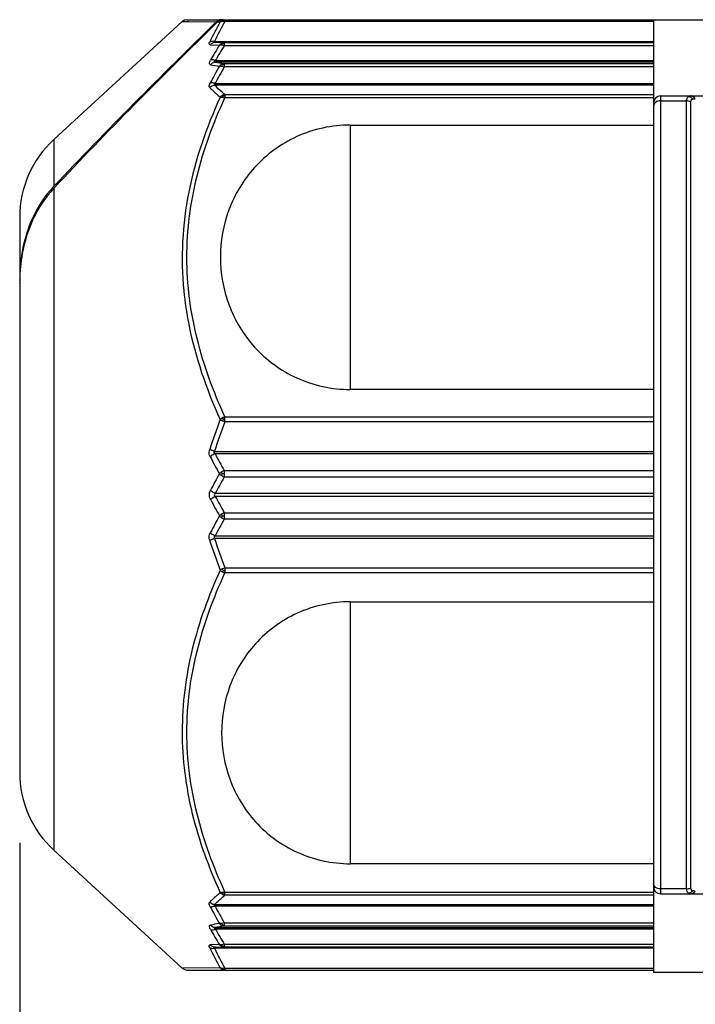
# Model space of a CAD drawing. Header units: millimetres. Extents: x 12 to 2508, y 25 to 1770.
# Tile 16 of 57: x 1779 to 1798, y 399 to 427. Entities that reach past the tile are written whole.
import ezdxf

# ---------------------------------------------------------------- set-up
doc = ezdxf.new("R2010")
doc.units = ezdxf.units.MM
for name, color, linetype in [('ARM1_ABL15', 7, 'Continuous'), ('ARM1_PIPE_PBL16', 7, 'Continuous'), ('CABLE_PBL46', 7, 'Continuous'), ('COVER_J_ABL45', 7, 'Continuous'), ('오른쪽_7_VBL10', 7, 'Continuous')]:
    doc.layers.add(name, color=color, linetype=linetype)
doc.styles.get("Standard").update_dxf_attribs({"font": 'arial.ttf'})
doc.dimstyles.new('DIMSTYLE_4', dxfattribs={"dimtxt": 16, "dimasz": 12, "dimexe": 1, "dimexo": 0.5, "dimgap": 1, "dimtad": 1, "dimdsep": 46, "dimtxsty": 'Standard', "dimblk": '_FILLED', "dimblk1": '_FILLED', "dimblk2": '_FILLED', "dimcen": 0.09, "dimclrt": 134, "dimazin": 2, "dimtp": 0.5, "dimtm": 0.5, "dimtfac": 1, "dimtofl": 0, "dimtmove": 0, "dimatfit": 3, "dimldrblk": '_FILLED', "dimfxl": 1, "dimtolj": 1, "dimarcsym": 0})

# ---------------------------------------------------------------- blocks, each defined once
blk = doc.blocks.new('_FILLED')
at = {"color": 0, "linetype": 'ByBlock'}
blk.add_solid([(0, 0), (-1, 0.2), (-1, -0.2)], dxfattribs=at)
blk = doc.blocks.new('*D23')
at = {"color": 134, "transparency": 16777216}
for p, q in [((2545.656, 715.711), (2545.656, 648.596)), ((2708.456, 652.596), (2708.456, 656.596)), ((2545.656, 652.596), (2627.056, 652.596)), ((2708.456, 652.596), (2627.056, 652.596))]:
    blk.add_line(p, q, dxfattribs=at)
at = {"color": 134, "transparency": 16777216, "xscale": 12, "yscale": 12, "zscale": 12, "rotation": 180}
blk.add_blockref('_FILLED', (2545.656, 652.596), dxfattribs=at)
at = {"color": 134, "transparency": 16777216, "xscale": 12, "yscale": 12, "zscale": 12}
blk.add_blockref('_FILLED', (2708.456, 652.596), dxfattribs=at)
at = {"color": 134, "transparency": 16777216, "insert": (2627.056, 672.596), "char_height": 16, "width": 67.43704, "attachment_point": 2, "line_spacing_factor": 0.9}
blk.add_mtext('(162.8)', dxfattribs=at)
blk = doc.blocks.new('CABLE_PBL46', base_point=(2561.056, 725.596))
at = {"layer": 'CABLE_PBL46', "color": 7}
for p, q in [((2550.405, 739.096), (2565.656, 739.096)), ((2563.656, 739.096), (2563.656, 712.023)), ((2546.624, 735.689), (2550.27, 739.044)), ((2551.203, 737.282), (2563.656, 737.282)), ((2563.856, 736.929), (2566.156, 736.929)), ((2555.042, 736.102), (2563.656, 736.102)), ((2545.656, 733.482), (2545.656, 717.711)), ((2563.656, 728.59), (2555.042, 728.59)), ((2563.656, 726.764), (2551.203, 726.764)), ((2551.203, 724.429), (2563.656, 724.429)), ((2555.042, 722.559), (2563.656, 722.559)), ((2546.624, 715.504), (2550.27, 712.149)), ((2563.656, 715.117), (2555.042, 715.117)), ((2563.856, 714.264), (2565.656, 714.264)), ((2563.656, 713.91), (2551.203, 713.91)), ((2550.405, 712.096), (2563.656, 712.096)), ((2565.656, 712.023), (2563.656, 712.023))]:
    blk.add_line(p, q, dxfattribs=at)
at = {"layer": 'CABLE_PBL46', "color": 2}
for p, q in [((2551.484, 739.096), (2551.484, 739.046)), ((2550.27, 739.043), (2551.238, 739.034)), ((2550.27, 739.043), (2550.459, 739.042)), ((2551.276, 739.034), (2551.349, 739.033)), ((2551.276, 739.034), (2551.349, 739.034)), ((2563.656, 739.046), (2551.484, 739.046)), ((2551.068, 738.382), (2551.329, 738.374)), ((2551.187, 738.475), (2563.656, 738.475)), ((2551.464, 738.444), (2551.203, 738.45)), ((2551.464, 738.444), (2563.656, 738.444)), ((2551.464, 738.444), (2551.464, 738.357)), ((2563.656, 738.357), (2551.464, 738.357)), ((2551.21, 737.933), (2563.656, 737.933)), ((2563.656, 737.89), (2551.21, 737.89)), ((2551.464, 737.851), (2563.656, 737.851)), ((2551.464, 737.851), (2551.464, 737.753)), ((2563.656, 737.753), (2551.464, 737.753)), ((2563.656, 737.238), (2551.187, 737.238)), ((2551.484, 736.97), (2563.656, 736.97)), ((2551.484, 736.97), (2551.484, 736.88)), ((2563.656, 736.88), (2551.484, 736.88)), ((2563.856, 736.929), (2563.856, 714.264)), ((2564.829, 736.851), (2564.841, 736.851)), ((2563.856, 736.79), (2564.595, 736.79)), ((2564.595, 714.403), (2564.595, 736.79)), ((2564.706, 736.766), (2564.706, 714.427)), ((2555.042, 736.102), (2555.042, 728.59)), ((2546.624, 735.689), (2546.624, 734.364)), ((2546.624, 734.306), (2546.624, 715.504)), ((2551.484, 727.813), (2563.656, 727.813)), ((2551.484, 727.672), (2551.484, 727.813)), ((2563.656, 727.672), (2551.484, 727.672)), ((2551.187, 726.833), (2563.656, 726.833)), ((2551.464, 726.287), (2563.656, 726.287)), ((2551.464, 726.287), (2551.464, 726.189)), ((2551.464, 726.189), (2551.464, 726.102)), ((2563.656, 726.102), (2551.464, 726.102)), ((2551.21, 725.64), (2563.656, 725.64)), ((2563.656, 725.553), (2551.21, 725.553)), ((2551.464, 725.09), (2563.656, 725.09)), ((2551.464, 725.09), (2551.464, 725.004)), ((2551.464, 725.004), (2551.464, 724.997)), ((2551.464, 724.997), (2551.464, 724.906)), ((2563.656, 724.906), (2551.464, 724.906)), ((2563.656, 724.36), (2551.187, 724.36)), ((2551.484, 723.521), (2551.484, 723.38)), ((2551.485, 723.521), (2563.656, 723.521)), ((2563.656, 723.38), (2551.484, 723.38)), ((2555.042, 722.559), (2555.042, 715.117)), ((2551.484, 714.313), (2563.656, 714.313)), ((2551.484, 714.257), (2551.484, 714.313)), ((2551.484, 714.223), (2551.484, 714.257)), ((2563.656, 714.223), (2551.484, 714.223)), ((2564.595, 714.403), (2563.856, 714.403)), ((2564.829, 714.342), (2564.841, 714.342)), ((2551.187, 713.955), (2563.656, 713.955)), ((2551.464, 713.439), (2563.656, 713.439)), ((2551.464, 713.439), (2551.464, 713.342)), ((2563.656, 713.342), (2551.464, 713.342)), ((2551.21, 713.302), (2563.656, 713.302)), ((2563.656, 713.259), (2551.21, 713.259)), ((2551.329, 712.818), (2551.068, 712.81)), ((2551.464, 712.836), (2563.656, 712.836)), ((2551.464, 712.836), (2551.464, 712.749)), ((2563.656, 712.718), (2551.187, 712.718)), ((2551.203, 712.743), (2551.464, 712.749)), ((2563.656, 712.749), (2551.464, 712.749)), ((2551.349, 712.159), (2550.27, 712.149)), ((2551.433, 712.116), (2551.425, 712.123)), ((2551.484, 712.147), (2563.656, 712.147)), ((2551.484, 712.147), (2551.484, 712.096))]:
    blk.add_line(p, q, dxfattribs=at)
at = {"layer": 'CABLE_PBL46', "color": 7}
for points in [[(2550.405, 739.096), (2550.34, 739.085), (2550.286, 739.057), (2550.27, 739.043)], [(2550.27, 712.149), (2550.286, 712.136), (2550.341, 712.108), (2550.405, 712.096)]]:
    blk.add_lwpolyline(points, dxfattribs=at)
for centre, radius, start, end in [((2551.393, 738.868), 0.229, 90.0393, 104.7236), ((2551.431, 738.866), 0.23, 90.0318, 104.7164), ((2563.856, 736.729), 0.2, 90, 180), ((2548.656, 733.482), 3, 132.6188, 179.9987), ((2548.879, 732.235), 3.1, 136.6493, 137.4927), ((2550.052, 731.737), 4.394, 170.006, 172.9696), ((2550.365, 731.702), 4.709, 173.0067, 179.0319), ((2550.613, 731.694), 4.958, 178.9894, 180.0002), ((2550.769, 731.61), 5.114, 179.0659, 179.9994), ((2548.656, 717.711), 3, 180.0025, 227.3812), ((2563.856, 714.464), 0.2, 180, 270)]:
    blk.add_arc(centre, radius, start, end, dxfattribs=at)
at = {"layer": 'CABLE_PBL46', "color": 2}
for centre, radius, start, end in [((2559.414, 734.487), 9.258, 150.5917, 154.5932), ((2559.523, 734.491), 9.239, 150.4612, 154.4528), ((2551.426, 738.8), 0.253, 78.6687, 82.3775), ((2551.425, 738.796), 0.256, 76.5874, 78.676), ((2566.419, 729.091), 17.717, 148.4011, 150.0043), ((2566.559, 729.024), 17.747, 148.2706, 149.8648), ((2566.88, 728.897), 17.907, 150.2754, 152.0063), ((2555.408, 763.35), 25.897, 260.3689, 260.938), ((2567.004, 728.83), 17.92, 150.1349, 151.8564), ((2555.45, 764.433), 26.879, 260.9241, 261.4716), ((2564.718, 736.831), 0.0982, 82.8574, 89.9804), ((2567.098, 721.726), 16.856, 159.1183, 162.1702), ((2566.998, 721.696), 16.625, 158.9324, 161.9995), ((2551.761, 728.463), 0.838, 245.295, 250.7413), ((2551.478, 726.761), 0.984, 89.6249, 92.6033), ((2567.287, 735.267), 18.194, 207.8663, 209.5771), ((2567.328, 735.181), 18.35, 207.6093, 209.3199), ((2568.774, 716.423), 19.996, 150.7448, 152.2692), ((2551.632, 725.891), 0.431, 112.9231, 124.2469), ((2551.415, 719.973), 6.223, 89.5451, 90.0213), ((2568.734, 716.331), 19.843, 150.4989, 152.0231), ((2551.665, 726.548), 0.489, 235.6619, 245.7102), ((2568.773, 734.769), 19.994, 207.7312, 209.2559), ((2568.734, 734.862), 19.843, 207.9767, 209.5009), ((2551.665, 724.645), 0.489, 114.2903, 124.338), ((2567.327, 716.013), 18.348, 150.68, 152.3907), ((2567.287, 715.925), 18.194, 150.4228, 152.1336), ((2551.632, 725.302), 0.431, 235.7532, 247.0717), ((2551.415, 731.219), 6.222, 269.9787, 270.455), ((2567.098, 729.467), 16.857, 197.8298, 200.8817), ((2566.998, 729.497), 16.625, 198.0004, 201.068), ((2551.761, 722.73), 0.838, 109.253, 114.705), ((2551.478, 724.432), 0.984, 267.3979, 270.3763), ((2566.882, 722.297), 17.909, 207.9937, 209.7244), ((2567.004, 722.363), 17.92, 208.1435, 209.865), ((2555.411, 687.826), 25.914, 99.0634, 99.6321), ((2555.45, 686.76), 26.879, 98.5284, 99.0758), ((2566.419, 722.101), 17.717, 209.996, 211.5992), ((2566.559, 722.169), 17.747, 210.135, 211.7291), ((2559.414, 716.705), 9.258, 205.4068, 209.4083), ((2559.523, 716.702), 9.239, 205.547, 209.5381)]:
    blk.add_arc(centre, radius, start, end, dxfattribs=at)
at = {"layer": 'CABLE_PBL46', "color": 7}
for points in [[(2551.238, 739.034), (2551.264, 739.06), (2551.299, 739.079), (2551.335, 739.089)], [(2551.32, 739.067), (2551.304, 739.058), (2551.289, 739.047), (2551.276, 739.034)], [(2551.373, 739.089), (2551.355, 739.084), (2551.337, 739.077), (2551.32, 739.067)], [(2551.276, 739.034), (2549.7, 737.483), (2548.137, 735.919), (2546.624, 734.306)], [(2551.238, 739.034), (2549.676, 737.501), (2548.126, 735.955), (2546.624, 734.364)], [(2545.729, 732.453), (2545.684, 732.203), (2545.66, 731.948), (2545.656, 731.694)]]:
    blk.add_open_spline(points, degree=3, dxfattribs=at)
at = {"layer": 'CABLE_PBL46', "color": 2}
for points in [[(2551.349, 739.033), (2551.366, 739.053), (2551.387, 739.069), (2551.41, 739.08)], [(2551.41, 739.08), (2551.433, 739.091), (2551.459, 739.096), (2551.484, 739.096)], [(2551.411, 739.052), (2551.417, 739.061), (2551.424, 739.071), (2551.434, 739.074)], [(2551.411, 739.052), (2551.427, 739.053), (2551.443, 739.052), (2551.459, 739.05)], [(2551.434, 739.077), (2551.444, 739.079), (2551.455, 739.082), (2551.466, 739.083)], [(2551.349, 739.033), (2551.368, 739.044), (2551.389, 739.05), (2551.411, 739.052)], [(2551.203, 738.45), (2551.153, 738.449), (2551.099, 738.421), (2551.068, 738.382)], [(2551.39, 738.426), (2551.366, 738.414), (2551.345, 738.395), (2551.329, 738.374)], [(2551.329, 738.374), (2551.348, 738.381), (2551.369, 738.38), (2551.389, 738.378)], [(2551.389, 738.378), (2551.415, 738.374), (2551.44, 738.367), (2551.464, 738.357)], [(2551.464, 738.444), (2551.439, 738.444), (2551.412, 738.437), (2551.39, 738.426)], [(2551.412, 738.415), (2551.406, 738.419), (2551.398, 738.424), (2551.39, 738.426)], [(2551.412, 738.415), (2551.429, 738.418), (2551.447, 738.421), (2551.464, 738.42)], [(2551.075, 737.818), (2551.106, 737.858), (2551.159, 737.888), (2551.21, 737.89)], [(2551.389, 737.83), (2551.366, 737.817), (2551.345, 737.798), (2551.329, 737.776)], [(2551.464, 737.851), (2551.438, 737.85), (2551.412, 737.842), (2551.389, 737.83)], [(2551.412, 737.815), (2551.405, 737.821), (2551.398, 737.827), (2551.389, 737.83)], [(2551.39, 737.776), (2551.415, 737.771), (2551.44, 737.763), (2551.464, 737.753)], [(2551.412, 737.815), (2551.429, 737.819), (2551.447, 737.821), (2551.464, 737.821)], [(2551.051, 737.168), (2551.086, 737.206), (2551.136, 737.233), (2551.187, 737.238)], [(2551.411, 736.946), (2551.387, 736.933), (2551.366, 736.916), (2551.349, 736.895)], [(2551.349, 736.895), (2551.369, 736.899), (2551.39, 736.897), (2551.41, 736.895)], [(2551.41, 736.896), (2551.417, 736.908), (2551.424, 736.919), (2551.433, 736.93)], [(2551.41, 736.895), (2551.435, 736.892), (2551.46, 736.887), (2551.484, 736.88)], [(2551.485, 736.97), (2551.459, 736.967), (2551.433, 736.959), (2551.411, 736.946)], [(2551.433, 736.93), (2551.45, 736.933), (2551.467, 736.935), (2551.484, 736.935)], [(2564.658, 736.917), (2564.687, 736.912), (2564.714, 736.897), (2564.736, 736.878)], [(2564.718, 736.929), (2564.704, 736.929), (2564.689, 736.927), (2564.676, 736.923)], [(2564.736, 736.878), (2564.749, 736.868), (2564.759, 736.856), (2564.769, 736.843)], [(2564.769, 736.843), (2564.788, 736.849), (2564.809, 736.851), (2564.829, 736.851)], [(2564.706, 736.766), (2564.672, 736.782), (2564.633, 736.79), (2564.595, 736.79)], [(2551.41, 727.781), (2551.388, 727.768), (2551.367, 727.753), (2551.349, 727.734)], [(2551.349, 727.734), (2551.369, 727.722), (2551.389, 727.711), (2551.411, 727.702)], [(2551.484, 727.813), (2551.459, 727.805), (2551.433, 727.794), (2551.41, 727.781)], [(2551.41, 727.781), (2551.417, 727.768), (2551.425, 727.755), (2551.434, 727.744)], [(2551.411, 727.702), (2551.417, 727.716), (2551.424, 727.73), (2551.434, 727.742)], [(2551.203, 726.764), (2551.187, 726.773), (2551.171, 726.794), (2551.174, 726.813)], [(2551.174, 726.813), (2551.176, 726.82), (2551.181, 726.827), (2551.187, 726.833)], [(2551.39, 726.246), (2551.368, 726.232), (2551.347, 726.214), (2551.329, 726.195)], [(2551.329, 726.195), (2551.347, 726.176), (2551.368, 726.159), (2551.389, 726.144)], [(2551.389, 726.144), (2551.396, 726.162), (2551.404, 726.179), (2551.412, 726.196)], [(2551.412, 726.196), (2551.404, 726.212), (2551.396, 726.229), (2551.39, 726.246)], [(2551.042, 725.596), (2551.042, 725.641), (2551.054, 725.687), (2551.075, 725.727)], [(2551.075, 725.465), (2551.054, 725.505), (2551.042, 725.551), (2551.042, 725.596)], [(2551.389, 725.048), (2551.368, 725.034), (2551.347, 725.017), (2551.329, 724.998)], [(2551.329, 724.998), (2551.347, 724.978), (2551.368, 724.961), (2551.39, 724.946)], [(2551.412, 724.997), (2551.404, 725.014), (2551.396, 725.031), (2551.389, 725.048)], [(2551.39, 724.946), (2551.396, 724.963), (2551.404, 724.98), (2551.412, 724.997)], [(2551.411, 723.491), (2551.389, 723.481), (2551.369, 723.471), (2551.349, 723.458)], [(2551.349, 723.458), (2551.367, 723.44), (2551.388, 723.425), (2551.41, 723.412)], [(2551.41, 723.412), (2551.417, 723.425), (2551.425, 723.437), (2551.433, 723.449)], [(2551.41, 723.412), (2551.433, 723.399), (2551.459, 723.388), (2551.484, 723.38)], [(2551.433, 723.449), (2551.425, 723.462), (2551.417, 723.475), (2551.413, 723.49)], [(2551.349, 714.298), (2551.366, 714.277), (2551.387, 714.259), (2551.411, 714.247)], [(2551.41, 714.298), (2551.39, 714.295), (2551.369, 714.294), (2551.349, 714.298)], [(2551.484, 714.313), (2551.46, 714.306), (2551.435, 714.3), (2551.41, 714.298)], [(2551.41, 714.297), (2551.416, 714.286), (2551.423, 714.273), (2551.434, 714.265)], [(2551.411, 714.247), (2551.419, 714.252), (2551.427, 714.258), (2551.434, 714.264)], [(2551.411, 714.247), (2551.433, 714.234), (2551.459, 714.226), (2551.484, 714.223)], [(2551.433, 714.263), (2551.45, 714.26), (2551.467, 714.258), (2551.484, 714.257)], [(2564.595, 714.403), (2564.633, 714.403), (2564.672, 714.411), (2564.706, 714.427)], [(2564.658, 714.276), (2564.644, 714.283), (2564.631, 714.294), (2564.621, 714.307)], [(2564.699, 714.289), (2564.686, 714.283), (2564.672, 714.279), (2564.658, 714.276)], [(2564.658, 714.276), (2564.676, 714.267), (2564.698, 714.264), (2564.718, 714.264)], [(2564.769, 714.35), (2564.751, 714.325), (2564.726, 714.303), (2564.699, 714.289)], [(2564.718, 714.264), (2564.747, 714.264), (2564.777, 714.279), (2564.798, 714.3)], [(2564.731, 714.264), (2564.745, 714.264), (2564.76, 714.267), (2564.773, 714.273)], [(2564.829, 714.342), (2564.809, 714.342), (2564.788, 714.344), (2564.769, 714.35)], [(2564.773, 714.273), (2564.802, 714.286), (2564.826, 714.313), (2564.841, 714.342)], [(2564.798, 714.3), (2564.81, 714.312), (2564.821, 714.327), (2564.829, 714.342)], [(2551.187, 713.955), (2551.136, 713.96), (2551.086, 713.987), (2551.051, 714.024)], [(2551.21, 713.302), (2551.159, 713.304), (2551.106, 713.335), (2551.075, 713.375)], [(2551.329, 713.417), (2551.345, 713.395), (2551.366, 713.376), (2551.389, 713.363)], [(2551.389, 713.363), (2551.398, 713.366), (2551.405, 713.372), (2551.412, 713.378)], [(2551.389, 713.363), (2551.412, 713.35), (2551.438, 713.343), (2551.464, 713.342)], [(2551.464, 713.439), (2551.44, 713.429), (2551.415, 713.421), (2551.39, 713.417)], [(2551.412, 713.378), (2551.429, 713.374), (2551.447, 713.371), (2551.464, 713.371)], [(2551.203, 712.743), (2551.153, 712.743), (2551.099, 712.771), (2551.068, 712.81)], [(2551.329, 712.818), (2551.345, 712.797), (2551.366, 712.779), (2551.39, 712.767)], [(2551.389, 712.815), (2551.369, 712.812), (2551.348, 712.812), (2551.329, 712.818)], [(2551.464, 712.836), (2551.44, 712.826), (2551.415, 712.818), (2551.389, 712.815)], [(2551.39, 712.767), (2551.398, 712.769), (2551.406, 712.773), (2551.412, 712.778)], [(2551.39, 712.767), (2551.412, 712.755), (2551.439, 712.749), (2551.464, 712.749)], [(2551.412, 712.778), (2551.429, 712.774), (2551.447, 712.772), (2551.464, 712.772)], [(2551.349, 712.159), (2551.365, 712.14), (2551.387, 712.124), (2551.41, 712.113)], [(2551.411, 712.141), (2551.389, 712.143), (2551.368, 712.149), (2551.349, 712.159)], [(2551.41, 712.113), (2551.418, 712.112), (2551.426, 712.114), (2551.433, 712.116)], [(2551.41, 712.113), (2551.433, 712.103), (2551.459, 712.096), (2551.484, 712.096)], [(2551.434, 712.14), (2551.426, 712.14), (2551.418, 712.14), (2551.411, 712.141)], [(2551.433, 712.116), (2551.45, 712.112), (2551.467, 712.109), (2551.484, 712.11)], [(2551.485, 712.147), (2551.468, 712.143), (2551.451, 712.141), (2551.434, 712.14)]]:
    blk.add_open_spline(points, degree=3, dxfattribs=at)
for points, knots in [([(2551.41, 739.08), (2551.413, 739.08), (2551.418, 739.081), (2551.424, 739.08), (2551.427, 739.078)], [0, 0, 0, 0, 0.468153, 1, 1, 1, 1]), ([(2551.427, 739.078), (2551.428, 739.078), (2551.43, 739.077), (2551.433, 739.075), (2551.434, 739.075)], [0, 0, 0, 0, 0.467084, 1, 1, 1, 1]), ([(2551.466, 739.083), (2551.469, 739.083), (2551.475, 739.083), (2551.481, 739.083), (2551.484, 739.083)], [0, 0, 0, 0, 0.45786, 1, 1, 1, 1]), ([(2551.068, 738.382), (2551.061, 738.383), (2551.047, 738.385), (2551.03, 738.415), (2551.043, 738.442), (2551.051, 738.459)], [0, 0, 0, 0, 0.207195, 0.393147, 1, 1, 1, 1]), ([(2551.187, 738.475), (2551.175, 738.478), (2551.129, 738.484), (2551.08, 738.476), (2551.051, 738.459)], [0, 0, 0, 0, 0.271259, 1, 1, 1, 1]), ([(2551.203, 738.45), (2551.194, 738.45), (2551.164, 738.447), (2551.18, 738.471), (2551.187, 738.475)], [0, 0, 0, 0, 0.548941, 1, 1, 1, 1]), ([(2551.389, 738.378), (2551.391, 738.382), (2551.397, 738.395), (2551.406, 738.407), (2551.412, 738.415)], [0, 0, 0, 0, 0.298737, 1, 1, 1, 1]), ([(2551.075, 737.818), (2551.066, 737.819), (2551.047, 737.827), (2551.039, 737.863), (2551.051, 737.903), (2551.066, 737.933), (2551.075, 737.949)], [0, 0, 0, 0, 0.175924, 0.365134, 0.639149, 1, 1, 1, 1]), ([(2551.21, 737.933), (2551.198, 737.938), (2551.155, 737.953), (2551.106, 737.959), (2551.075, 737.949)], [0, 0, 0, 0, 0.28785, 1, 1, 1, 1]), ([(2551.21, 737.89), (2551.199, 737.891), (2551.158, 737.902), (2551.197, 737.927), (2551.21, 737.933)], [0, 0, 0, 0, 0.437901, 1, 1, 1, 1]), ([(2551.329, 737.776), (2551.333, 737.777), (2551.353, 737.78), (2551.374, 737.778), (2551.39, 737.776)], [0, 0, 0, 0, 0.215151, 1, 1, 1, 1]), ([(2551.39, 737.776), (2551.391, 737.78), (2551.398, 737.794), (2551.406, 737.807), (2551.412, 737.815)], [0, 0, 0, 0, 0.297183, 1, 1, 1, 1]), ([(2551.051, 737.168), (2551.045, 737.174), (2551.024, 737.219), (2551.05, 737.268), (2551.068, 737.302)], [0, 0, 0, 0, 0.176553, 1, 1, 1, 1]), ([(2551.051, 737.168), (2551.075, 737.145), (2551.171, 737.051), (2551.271, 736.961), (2551.349, 736.895)], [0, 0, 0, 0, 0.242978, 1, 1, 1, 1]), ([(2551.203, 737.282), (2551.191, 737.287), (2551.148, 737.302), (2551.099, 737.309), (2551.068, 737.302)], [0, 0, 0, 0, 0.287391, 1, 1, 1, 1]), ([(2551.203, 737.282), (2551.193, 737.276), (2551.174, 737.268), (2551.173, 737.244), (2551.182, 737.24), (2551.187, 737.238)], [0, 0, 0, 0, 0.588785, 0.779398, 1, 1, 1, 1]), ([(2551.484, 736.97), (2551.458, 736.992), (2551.356, 737.078), (2551.257, 737.169), (2551.187, 737.238)], [0, 0, 0, 0, 0.257059, 1, 1, 1, 1]), ([(2551.349, 736.895), (2550.956, 736.034), (2550.327, 734.237), (2550.223, 732.322), (2550.316, 731.389)], [0, 0, 0, 0, 0.502579, 1, 1, 1, 1]), ([(2551.484, 727.813), (2551.156, 728.527), (2550.611, 730.003), (2550.303, 732.346), (2550.611, 734.69), (2551.156, 736.165), (2551.484, 736.88)], [0, 0, 0, 0, 0.251636, 0.499987, 0.748352, 1, 1, 1, 1]), ([(2551.433, 736.93), (2551.428, 736.934), (2551.422, 736.94), (2551.414, 736.944), (2551.413, 736.944)], [0, 0, 0, 0, 0.84332, 1, 1, 1, 1]), ([(2564.595, 736.79), (2564.595, 736.805), (2564.598, 736.853), (2564.628, 736.902), (2564.658, 736.917)], [0, 0, 0, 0, 0.307557, 1, 1, 1, 1]), ([(2564.676, 736.923), (2564.673, 736.922), (2564.667, 736.92), (2564.661, 736.918), (2564.658, 736.917)], [0, 0, 0, 0, 0.503211, 1, 1, 1, 1]), ([(2564.769, 736.843), (2564.752, 736.838), (2564.718, 736.821), (2564.706, 736.784), (2564.706, 736.766)], [0, 0, 0, 0, 0.493286, 1, 1, 1, 1]), ([(2564.829, 736.851), (2564.823, 736.861), (2564.801, 736.897), (2564.761, 736.924), (2564.73, 736.928)], [0, 0, 0, 0, 0.276526, 1, 1, 1, 1]), ([(2564.841, 736.851), (2564.835, 736.862), (2564.81, 736.901), (2564.764, 736.929), (2564.731, 736.929)], [0, 0, 0, 0, 0.284584, 1, 1, 1, 1]), ([(2563.856, 736.79), (2563.806, 736.79), (2563.714, 736.77), (2563.656, 736.685), (2563.656, 736.646)], [0, 0, 0, 0, 0.556295, 1, 1, 1, 1]), ([(2550.316, 731.389), (2550.347, 731.075), (2550.534, 729.818), (2550.954, 728.603), (2551.349, 727.734)], [0, 0, 0, 0, 0.248626, 1, 1, 1, 1]), ([(2551.068, 726.677), (2551.06, 726.692), (2551.032, 726.758), (2551.035, 726.836), (2551.051, 726.887)], [0, 0, 0, 0, 0.240041, 1, 1, 1, 1]), ([(2551.187, 726.833), (2551.174, 726.837), (2551.128, 726.852), (2551.083, 726.871), (2551.051, 726.887)], [0, 0, 0, 0, 0.267568, 1, 1, 1, 1]), ([(2551.203, 726.764), (2551.165, 726.748), (2551.117, 726.721), (2551.076, 726.685), (2551.068, 726.677)], [0, 0, 0, 0, 0.768478, 1, 1, 1, 1]), ([(2551.21, 725.64), (2551.172, 725.656), (2551.125, 725.684), (2551.084, 725.719), (2551.075, 725.727)], [0, 0, 0, 0, 0.772049, 1, 1, 1, 1]), ([(2551.21, 725.64), (2551.195, 725.63), (2551.161, 725.596), (2551.195, 725.563), (2551.21, 725.553)], [0, 0, 0, 0, 0.498857, 1, 1, 1, 1]), ([(2551.075, 725.465), (2551.084, 725.474), (2551.125, 725.509), (2551.172, 725.537), (2551.21, 725.553)], [0, 0, 0, 0, 0.227946, 1, 1, 1, 1]), ([(2551.051, 724.305), (2551.034, 724.357), (2551.032, 724.435), (2551.06, 724.501), (2551.068, 724.516)], [0, 0, 0, 0, 0.759976, 1, 1, 1, 1]), ([(2551.203, 724.429), (2551.165, 724.445), (2551.117, 724.472), (2551.076, 724.507), (2551.068, 724.516)], [0, 0, 0, 0, 0.768482, 1, 1, 1, 1]), ([(2551.051, 724.305), (2551.061, 724.31), (2551.105, 724.331), (2551.151, 724.348), (2551.187, 724.36)], [0, 0, 0, 0, 0.218716, 1, 1, 1, 1]), ([(2551.203, 724.429), (2551.192, 724.422), (2551.166, 724.403), (2551.177, 724.37), (2551.187, 724.36)], [0, 0, 0, 0, 0.492642, 1, 1, 1, 1]), ([(2551.349, 723.458), (2551.02, 722.735), (2550.475, 721.242), (2550.168, 718.874), (2550.474, 716.508), (2551.02, 715.018), (2551.349, 714.298)], [0, 0, 0, 0, 0.251748, 0.500528, 0.748996, 1, 1, 1, 1]), ([(2551.484, 714.313), (2551.156, 715.027), (2550.611, 716.503), (2550.303, 718.846), (2550.611, 721.19), (2551.156, 722.665), (2551.484, 723.38)], [0, 0, 0, 0, 0.251637, 0.49999, 0.748353, 1, 1, 1, 1]), ([(2563.856, 714.403), (2563.806, 714.403), (2563.714, 714.422), (2563.656, 714.508), (2563.656, 714.547)], [0, 0, 0, 0, 0.556295, 1, 1, 1, 1]), ([(2551.349, 714.298), (2551.323, 714.275), (2551.221, 714.187), (2551.122, 714.095), (2551.051, 714.024)], [0, 0, 0, 0, 0.256975, 1, 1, 1, 1]), ([(2551.187, 713.955), (2551.21, 713.977), (2551.306, 714.07), (2551.407, 714.158), (2551.484, 714.223)], [0, 0, 0, 0, 0.242909, 1, 1, 1, 1]), ([(2564.621, 714.307), (2564.617, 714.313), (2564.6, 714.342), (2564.595, 714.377), (2564.595, 714.403)], [0, 0, 0, 0, 0.218367, 1, 1, 1, 1]), ([(2564.706, 714.427), (2564.706, 714.409), (2564.718, 714.371), (2564.752, 714.355), (2564.769, 714.35)], [0, 0, 0, 0, 0.506779, 1, 1, 1, 1]), ([(2551.068, 713.891), (2551.06, 713.904), (2551.041, 713.943), (2551.03, 714.003), (2551.051, 714.024)], [0, 0, 0, 0, 0.338418, 1, 1, 1, 1]), ([(2551.203, 713.91), (2551.191, 713.906), (2551.148, 713.891), (2551.099, 713.883), (2551.068, 713.891)], [0, 0, 0, 0, 0.287386, 1, 1, 1, 1]), ([(2551.203, 713.91), (2551.193, 713.917), (2551.174, 713.924), (2551.173, 713.948), (2551.182, 713.953), (2551.187, 713.955)], [0, 0, 0, 0, 0.588742, 0.779851, 1, 1, 1, 1]), ([(2551.075, 713.244), (2551.066, 713.26), (2551.051, 713.289), (2551.039, 713.33), (2551.046, 713.366), (2551.066, 713.373), (2551.075, 713.375)], [0, 0, 0, 0, 0.360441, 0.634719, 0.824076, 1, 1, 1, 1]), ([(2551.39, 713.417), (2551.384, 713.416), (2551.364, 713.414), (2551.343, 713.414), (2551.329, 713.417)], [0, 0, 0, 0, 0.284597, 1, 1, 1, 1]), ([(2551.412, 713.378), (2551.406, 713.386), (2551.398, 713.399), (2551.391, 713.413), (2551.39, 713.417)], [0, 0, 0, 0, 0.702816, 1, 1, 1, 1]), ([(2551.075, 713.244), (2551.084, 713.241), (2551.13, 713.234), (2551.176, 713.246), (2551.21, 713.259)], [0, 0, 0, 0, 0.205083, 1, 1, 1, 1]), ([(2551.21, 713.302), (2551.199, 713.302), (2551.157, 713.291), (2551.198, 713.267), (2551.21, 713.259)], [0, 0, 0, 0, 0.441162, 1, 1, 1, 1]), ([(2551.051, 712.733), (2551.043, 712.751), (2551.029, 712.778), (2551.047, 712.808), (2551.061, 712.81), (2551.068, 712.81)], [0, 0, 0, 0, 0.606929, 0.79258, 1, 1, 1, 1]), ([(2551.412, 712.778), (2551.406, 712.786), (2551.397, 712.798), (2551.391, 712.811), (2551.389, 712.815)], [0, 0, 0, 0, 0.701264, 1, 1, 1, 1]), ([(2551.051, 712.733), (2551.06, 712.728), (2551.103, 712.71), (2551.152, 712.71), (2551.187, 712.718)], [0, 0, 0, 0, 0.226699, 1, 1, 1, 1]), ([(2551.203, 712.743), (2551.194, 712.743), (2551.164, 712.746), (2551.18, 712.722), (2551.187, 712.718)], [0, 0, 0, 0, 0.549118, 1, 1, 1, 1]), ([(2551.418, 712.131), (2551.417, 712.133), (2551.415, 712.137), (2551.413, 712.141), (2551.413, 712.143)], [0, 0, 0, 0, 0.471564, 1, 1, 1, 1]), ([(2551.425, 712.123), (2551.424, 712.124), (2551.421, 712.127), (2551.419, 712.13), (2551.418, 712.131)], [0, 0, 0, 0, 0.489494, 1, 1, 1, 1])]:
    blk.add_open_spline(points, degree=3, knots=knots, dxfattribs=at)
at = {"layer": 'CABLE_PBL46', "color": 7}
for points, knots in [([(2555.042, 736.102), (2554.524, 736.102), (2553.498, 735.882), (2552.271, 734.981), (2551.52, 733.736), (2551.356, 732.802), (2551.356, 732.346)], [0, 0, 0, 0, 0.267149, 0.52242, 0.764741, 1, 1, 1, 1]), ([(2546.593, 734.33), (2546.363, 734.079), (2545.983, 733.497), (2545.784, 732.836), (2545.724, 732.5)], [0, 0, 0, 0, 0.499831, 1, 1, 1, 1]), ([(2546.624, 734.306), (2546.387, 734.053), (2545.996, 733.465), (2545.791, 732.794), (2545.729, 732.453)], [0, 0, 0, 0, 0.499718, 1, 1, 1, 1]), ([(2551.356, 732.346), (2551.356, 731.891), (2551.52, 730.957), (2552.271, 729.712), (2553.498, 728.81), (2554.524, 728.59), (2555.042, 728.59)], [0, 0, 0, 0, 0.235234, 0.47756, 0.732881, 1, 1, 1, 1]), ([(2555.042, 722.559), (2554.529, 722.559), (2553.513, 722.34), (2552.297, 721.448), (2551.552, 720.215), (2551.389, 719.289), (2551.389, 718.838)], [0, 0, 0, 0, 0.267146, 0.522419, 0.764742, 1, 1, 1, 1]), ([(2551.389, 718.838), (2551.389, 718.386), (2551.553, 717.461), (2552.297, 716.227), (2553.513, 715.335), (2554.529, 715.117), (2555.042, 715.117)], [0, 0, 0, 0, 0.235232, 0.477561, 0.732883, 1, 1, 1, 1])]:
    blk.add_open_spline(points, degree=3, knots=knots, dxfattribs=at)
blk = doc.blocks.new('COVER_J_ABL45', base_point=(2598.656, 734.096))
at = {"layer": 'CABLE_PBL46'}
blk.add_blockref('CABLE_PBL46', (2561.056, 725.596), dxfattribs=at)
blk = doc.blocks.new('ARM1_PIPE_PBL16', base_point=(2664.306, 384.217))
at = {"layer": 'ARM1_PIPE_PBL16', "color": 134}
dim = blk.add_linear_dim(base=(2545.656, 652.596), p1=(2708.456, 657.096), p2=(2545.656, 716.211), angle=180, text='(<>)', dimstyle='DIMSTYLE_4', dxfattribs=at)
dim.commit()
dim.dimension.update_dxf_attribs({"geometry": '*D23', "text_midpoint": (2627.056, 652.596), "dimtype": 128})
blk = doc.blocks.new('ARM1_ABL15', base_point=(2664.306, 396.317))
at = {"layer": 'ARM1_PIPE_PBL16'}
blk.add_blockref('ARM1_PIPE_PBL16', (2664.306, 384.217), dxfattribs=at)
blk = doc.blocks.new('오른쪽_7_VBL10', base_point=(2664.306, 632.817))
at = {"layer": 'ARM1_ABL15'}
blk.add_blockref('ARM1_ABL15', (2664.306, 396.317), dxfattribs=at)
at = {"layer": 'COVER_J_ABL45'}
blk.add_blockref('COVER_J_ABL45', (2598.656, 734.096), dxfattribs=at)

msp = doc.modelspace()

# ---------------------------------------------------------------- block references
at = {"layer": '오른쪽_7_VBL10'}
msp.add_blockref('오른쪽_7_VBL10', (1897.85, 320.29), dxfattribs=at)

doc.saveas('drawing.dxf')
